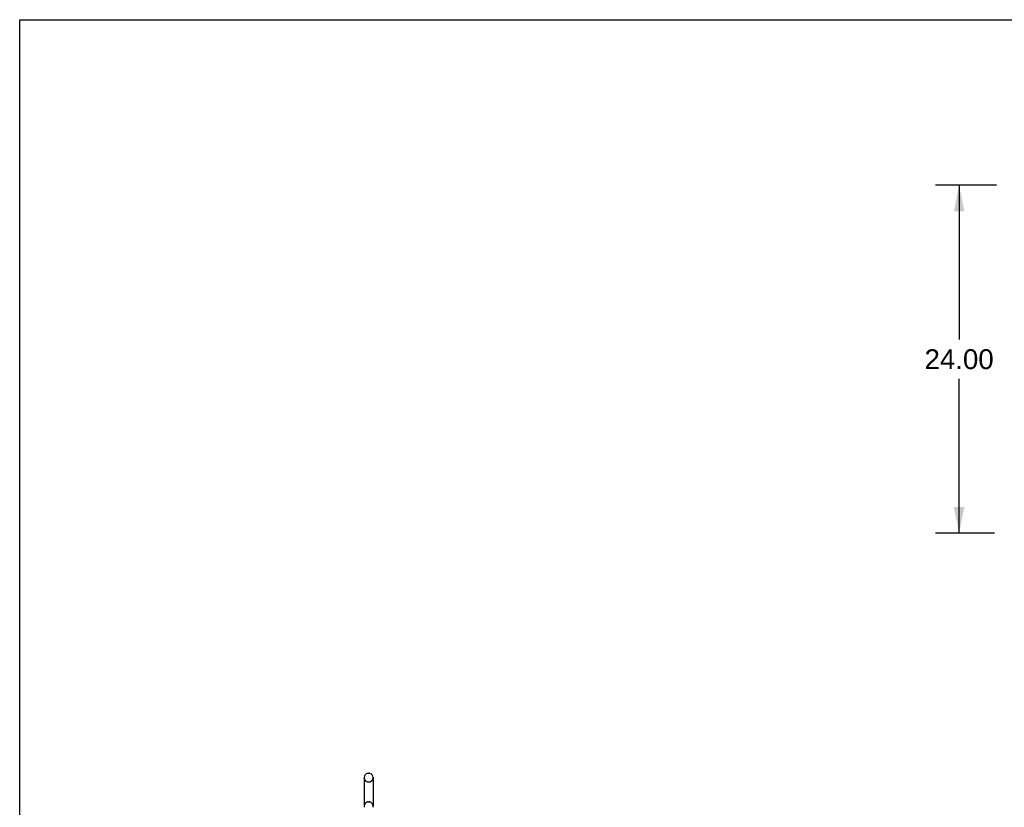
# Model space of a CAD drawing. Header units: inches. Extents: x 0 to 309, y 0 to 200.
# Tile 7 of 64: x 0 to 68, y 146 to 200. Entities that reach past the tile are written whole.
import ezdxf

# ---------------------------------------------------------------- set-up
doc = ezdxf.new("R2010")
doc.units = ezdxf.units.IN
doc.header["$LTSCALE"] = 17
doc.header["$MEASUREMENT"] = 0
doc.linetypes.add('HIDDEN', pattern=[0.2, 0.1, -0.1])
doc.layers.get('0').update_dxf_attribs({"linetype": 'CONTINUOUS'})
doc.layers.add('DEFAULT_2', color=8, linetype='HIDDEN')
doc.layers.add('DIMENSIONS', color=7, linetype='CONTINUOUS')
doc.styles.get("Standard").update_dxf_attribs({"font": 'arial.ttf'})
doc.dimstyles.new('DIMSTYLE_1', dxfattribs={"dimtxt": 1.363636, "dimasz": 1.818182, "dimexe": 0.09, "dimexo": 0.07, "dimgap": 0.0375, "dimtad": 0, "dimtih": 1, "dimtoh": 1, "dimzin": 4, "dimdsep": 46, "dimtxsty": 'Standard', "dimblk": '_FILLED', "dimblk1": '_FILLED', "dimblk2": '_FILLED', "dimcen": 0.09, "dimadec": 3, "dimazin": 1, "dimtfac": 1, "dimtdec": 3, "dimtofl": 0, "dimtmove": 0, "dimatfit": 3, "dimldrblk": '_FILLED', "dimfxl": 0, "dimtolj": 1, "dimtzin": 4, "dimarcsym": 0})

# ---------------------------------------------------------------- blocks, each defined once
blk = doc.blocks.new('_FILLED')
at = {"color": 0, "linetype": 'ByBlock'}
blk.add_solid([(0, 0), (-1, 0.2), (-1, -0.2)], dxfattribs=at)
blk = doc.blocks.new('*D7')
at = {"layer": 'DIMENSIONS', "color": 2, "linetype": 'Continuous'}
for p, q in [((67.326, 188.603), (63.124, 188.603)), ((64.76, 188.603), (64.76, 177.967)), ((64.76, 164.603), (64.76, 175.239)), ((67.192, 164.603), (63.124, 164.603))]:
    blk.add_line(p, q, dxfattribs=at)
at = {"layer": 'DIMENSIONS', "color": 2, "linetype": 'Continuous', "xscale": 1.8181818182, "yscale": 1.8181818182, "zscale": 1.8181818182}
for p, rotation in [((64.76, 188.603), 90), ((64.76, 164.603), 270)]:
    blk.add_blockref('_FILLED', p, dxfattribs=dict(at, rotation=rotation))
at = {"layer": 'DIMENSIONS', "color": 2, "linetype": 'Continuous', "insert": (64.76, 177.285), "char_height": 1.3636, "width": 4.76512, "attachment_point": 2, "line_spacing_factor": 0.9}
blk.add_mtext('24.00', dxfattribs=at)

msp = doc.modelspace()

# ---------------------------------------------------------------- linework, layer by layer
at = {"color": 7, "linetype": 'Continuous'}
for p, q in [((0, 0), (0, 200)), ((0, 200), (309.091, 200)), ((24.011, 148.066), (24.098, 148.066)), ((23.749, 147.766), (23.749, 145.791)), ((24.361, 147.766), (24.361, 145.791))]:
    msp.add_line(p, q, dxfattribs=at)
for centre, radius, start, end in [((24.055, 147.766), 0.306, 105.63034, 180), ((24.011, 147.922), 0.144, 90, 105.63034), ((24.098, 147.922), 0.144, 74.36966, 90), ((24.055, 147.766), 0.306, 0, 74.36966), ((24.055, 145.791), 0.306, 180, 193.20532), ((24.055, 145.791), 0.306, 346.79468, 360)]:
    msp.add_arc(centre, radius, start, end, dxfattribs=at)
at = {"layer": 'DEFAULT_2', "color": 8, "linetype": 'HIDDEN'}
for p, q in [((24.011, 147.466), (24.098, 147.466)), ((24.011, 146.091), (24.098, 146.091))]:
    msp.add_line(p, q, dxfattribs=at)
for centre, radius, start, end in [((24.055, 147.766), 0.306, 180, 254.36966), ((24.011, 147.61), 0.144, 254.36966, 270), ((24.098, 147.61), 0.144, 270, 285.63034), ((24.055, 147.766), 0.306, 285.63034, 360), ((24.055, 145.791), 0.306, 105.63034, 180), ((24.011, 145.947), 0.144, 90, 105.63034), ((24.098, 145.947), 0.144, 74.36966, 90), ((24.055, 145.791), 0.306, 0, 74.36966)]:
    msp.add_arc(centre, radius, start, end, dxfattribs=at)

# ---------------------------------------------------------------- dimensions: what is measured, and where the dimension line sits
at = {"layer": 'DIMENSIONS', "color": 2, "linetype": 'Continuous'}
dim = msp.add_linear_dim(base=(64.76, 164.603), p1=(67.396, 188.603), p2=(67.262, 164.603), angle=270, dimstyle='DIMSTYLE_1', dxfattribs=at)
dim.commit()
dim.dimension.update_dxf_attribs({"geometry": '*D7', "text_midpoint": (64.742, 176.595), "dimtype": 160})

doc.saveas('drawing.dxf')
